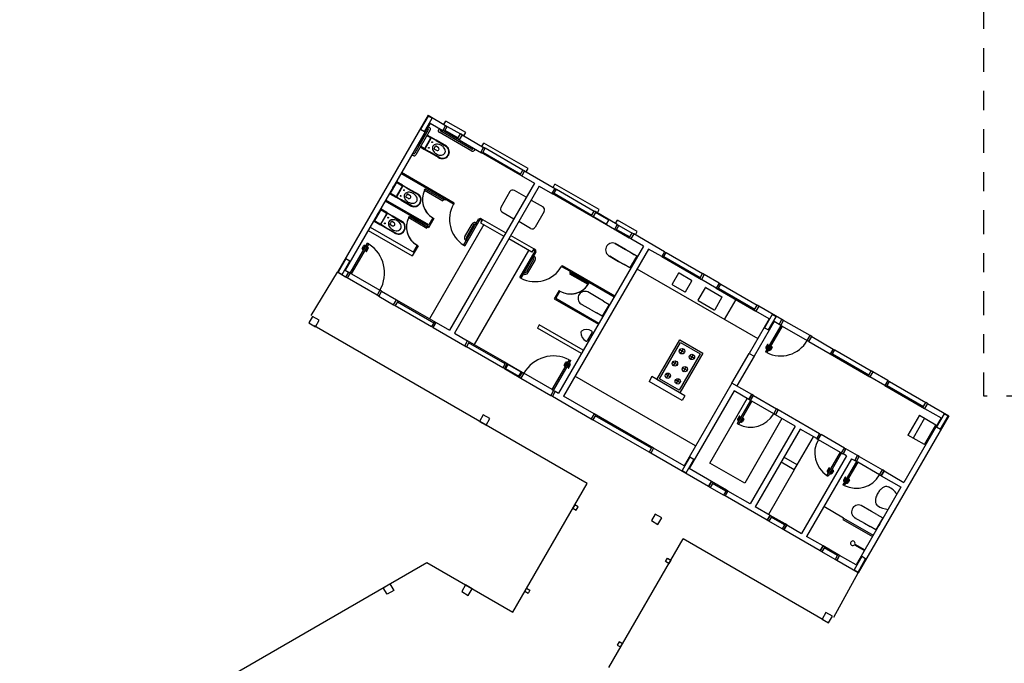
# Model space of a CAD drawing. Header units: millimetres. Extents: x 0 to 354, y 0 to 59.
# Tile 40 of 84: x 159.36 to 164.52, y 47.29 to 50.67. Entities that reach past the tile are written whole.
import ezdxf

# ---------------------------------------------------------------- set-up
doc = ezdxf.new("R2010")
doc.units = ezdxf.units.MM
doc.linetypes.add('DASHDOT', pattern=[1, 0.5, -0.25, 0, -0.25])
doc.layers.add('ARQ-HTC', color=9, linetype='Continuous')

msp = doc.modelspace()

# ---------------------------------------------------------------- linework, layer by layer
at = {"color": 2, "linetype": 'DASHDOT', "ltscale": 0.25}
msp.add_lwpolyline([(164.41, 48.6921), (164.41, 51.7381), (158.5394, 51.7381), (158.5394, 51.7381), (158.5417, 53.8113), (166.5551, 53.8113), (166.5528, 48.6921)], close=True, dxfattribs=at)
at = {"layer": 'ARQ-HTC', "color": 1, "linetype": 'Continuous'}
for p, q in [((161.4988, 50.1646), (161.0238, 49.3419)), ((161.5, 50.1606), (161.46, 50.0913)), ((161.4808, 50.0793), (161.5208, 50.1486)), ((161.4988, 50.1646), (161.5906, 50.1116)), ((161.5208, 50.1486), (161.5, 50.1606)), ((161.582, 50.1166), (161.592, 50.1339)), ((161.6959, 50.0739), (161.592, 50.1339)), ((161.5098, 50.1236), (161.0648, 49.3529)), ((161.4999, 50.0884), (161.4289, 49.9654)), ((161.5099, 50.0878), (161.4344, 49.957)), ((161.46, 50.0913), (161.4808, 50.0793)), ((161.4943, 50.0968), (161.4982, 50.0946)), ((161.4988, 50.1046), (161.5066, 50.1001)), ((161.5098, 50.1236), (161.5756, 50.0856)), ((161.5579, 50.0959), (161.5534, 50.0881)), ((161.7282, 49.9768), (161.5567, 50.0758)), ((161.5657, 50.0914), (161.5634, 50.0875)), ((161.7288, 49.9868), (161.5651, 50.0814)), ((161.5906, 50.1116), (161.5756, 50.0856)), ((161.5756, 50.0856), (161.5843, 50.0806)), ((161.5843, 50.0806), (161.5993, 50.1066)), ((161.5843, 50.0806), (161.6536, 50.0406)), ((161.5873, 50.0858), (161.6566, 50.0458)), ((161.5906, 50.1116), (161.5993, 50.1066)), ((161.5993, 50.1066), (161.6686, 50.0666)), ((161.4831, 50.0675), (161.4471, 50.0051)), ((161.4608, 50.0288), (161.4471, 50.0051)), ((161.4625, 50.0378), (161.4582, 50.0303)), ((161.4625, 50.0378), (161.4582, 50.0303)), ((161.4582, 50.0303), (161.4608, 50.0288)), ((161.4582, 50.0303), (161.4608, 50.0288)), ((161.4625, 50.0378), (161.467, 50.0454)), ((161.467, 50.0454), (161.4625, 50.0378)), ((161.467, 50.0454), (161.4696, 50.0439)), ((161.4696, 50.0439), (161.467, 50.0454)), ((161.4831, 50.0675), (161.4696, 50.0439)), ((161.4846, 50.062), (161.4811, 50.064)), ((161.4829, 49.9891), (161.5149, 50.0445)), ((161.4866, 50.0655), (161.4831, 50.0675)), ((161.4866, 50.0655), (161.4831, 50.0675)), ((161.4832, 49.9935), (161.5112, 50.042)), ((161.5097, 50.0475), (161.4924, 50.0575)), ((161.5135, 50.05), (161.4944, 50.061)), ((161.5135, 50.05), (161.4944, 50.061)), ((161.5135, 50.05), (161.542, 50.0335)), ((161.542, 50.0335), (161.5135, 50.05)), ((161.541, 50.0317), (161.5154, 50.0465)), ((161.541, 50.0317), (161.5947, 50.0007)), ((161.542, 50.0335), (161.5957, 50.0025)), ((161.5957, 50.0025), (161.542, 50.0335)), ((161.6536, 50.0406), (161.6686, 50.0666)), ((161.6622, 50.0356), (161.6536, 50.0406)), ((161.6772, 50.0616), (161.6622, 50.0356)), ((161.6622, 50.0356), (161.7783, 49.9686)), ((161.6772, 50.0616), (161.6686, 50.0666)), ((161.6772, 50.0616), (161.7933, 49.9946)), ((161.6859, 50.0566), (161.6959, 50.0739)), ((161.4471, 50.0051), (161.4506, 50.0031)), ((161.4471, 50.0051), (161.4506, 50.0031)), ((161.4491, 50.0086), (161.4526, 50.0066)), ((161.4584, 49.9986), (161.4775, 49.9876)), ((161.4584, 49.9986), (161.4775, 49.9876)), ((161.4604, 50.0021), (161.4777, 49.9921)), ((161.471, 49.996), (161.4696, 49.9937)), ((161.4696, 49.9937), (161.4757, 49.9902)), ((161.4757, 49.9902), (161.477, 49.9925)), ((161.506, 49.9711), (161.4775, 49.9876)), ((161.4775, 49.9876), (161.506, 49.9711)), ((161.507, 49.9728), (161.4815, 49.9876)), ((161.506, 49.9711), (161.5525, 49.9443)), ((161.5597, 49.9401), (161.506, 49.9711)), ((161.5607, 49.9418), (161.507, 49.9728)), ((161.5286, 49.9895), (161.5429, 49.9812)), ((161.5518, 49.9964), (161.5374, 50.0047)), ((161.7372, 49.9924), (161.735, 49.9885)), ((161.745, 49.9879), (161.7405, 49.9801)), ((161.7898, 49.9966), (161.7748, 49.9706)), ((161.7812, 50.0016), (161.7912, 50.0189)), ((161.7835, 49.9656), (161.7985, 49.9916)), ((161.7898, 49.9966), (161.7985, 49.9916)), ((162.0233, 49.8849), (161.7912, 50.0189)), ((161.9959, 49.8776), (161.7985, 49.9916)), ((161.4143, 49.9582), (161.4221, 49.9537)), ((161.4188, 49.966), (161.4227, 49.9638)), ((161.7748, 49.9706), (161.9896, 49.8466)), ((161.7865, 49.9708), (161.9839, 49.8568)), ((161.9809, 49.8516), (161.9959, 49.8776)), ((162.0046, 49.8726), (161.9896, 49.8466)), ((162.0046, 49.8726), (161.9959, 49.8776)), ((162.0011, 49.8746), (162.1657, 49.7796)), ((162.0133, 49.8676), (162.0233, 49.8849)), ((161.5825, 49.7284), (161.3568, 49.8586)), ((161.6355, 49.7047), (161.3598, 49.8638)), ((161.9861, 49.8486), (162.0554, 49.8086)), ((161.3354, 49.8155), (161.2994, 49.7532)), ((161.3148, 49.7859), (161.3105, 49.7784)), ((161.3105, 49.7784), (161.313, 49.7769)), ((161.3148, 49.7859), (161.3192, 49.7935)), ((161.3192, 49.7935), (161.3218, 49.792)), ((161.362, 49.7956), (161.3334, 49.8121)), ((161.3352, 49.7372), (161.3672, 49.7926)), ((161.3657, 49.798), (161.3354, 49.8155)), ((161.3354, 49.7416), (161.3634, 49.7901)), ((161.3657, 49.798), (161.3943, 49.7815)), ((161.3933, 49.7798), (161.3677, 49.7946)), ((161.3933, 49.7798), (161.447, 49.7488)), ((161.3943, 49.7815), (161.448, 49.7505)), ((161.4807, 49.772), (161.4837, 49.7772)), ((161.4807, 49.772), (161.5759, 49.717)), ((161.5841, 49.7192), (161.4837, 49.7772)), ((162.0554, 49.8086), (161.6104, 49.0379)), ((162.0814, 49.7936), (161.6364, 49.0229)), ((162.0129, 49.735), (161.951, 49.7708)), ((162.0814, 49.7936), (162.1507, 49.7536)), ((162.1622, 49.7816), (162.1472, 49.7556)), ((162.1536, 49.7866), (162.1636, 49.8039)), ((162.1559, 49.7506), (162.1709, 49.7766)), ((162.1622, 49.7816), (162.1709, 49.7766)), ((162.3956, 49.6699), (162.1636, 49.8039)), ((162.1709, 49.7766), (162.3683, 49.6626)), ((161.4995, 49.5846), (161.2738, 49.7149)), ((161.5025, 49.5898), (161.2768, 49.7201)), ((161.5025, 49.5898), (161.2768, 49.7201)), ((161.2994, 49.7532), (161.3297, 49.7357)), ((161.3014, 49.7567), (161.33, 49.7402)), ((161.3232, 49.7441), (161.3219, 49.7417)), ((161.3219, 49.7417), (161.3279, 49.7383)), ((161.3279, 49.7383), (161.3292, 49.7406)), ((161.3583, 49.7192), (161.3297, 49.7357)), ((161.3593, 49.7209), (161.3337, 49.7357)), ((161.3583, 49.7192), (161.4048, 49.6924)), ((161.412, 49.6882), (161.3583, 49.7192)), ((161.413, 49.6899), (161.3593, 49.7209)), ((161.3809, 49.7376), (161.3952, 49.7293)), ((161.404, 49.7445), (161.3897, 49.7528)), ((161.5825, 49.7284), (161.5759, 49.717)), ((161.5825, 49.7284), (161.5759, 49.717)), ((161.5825, 49.7284), (161.5789, 49.7222)), ((161.5877, 49.7254), (161.5841, 49.7192)), ((161.6325, 49.6995), (161.5877, 49.7254)), ((161.9278, 49.7645), (161.8798, 49.6814)), ((162.0389, 49.72), (162.1008, 49.6843)), ((162.1472, 49.7556), (162.362, 49.6316)), ((162.1589, 49.7558), (162.3563, 49.6418)), ((161.2524, 49.6718), (161.2164, 49.6094)), ((161.279, 49.6518), (161.2504, 49.6683)), ((161.2827, 49.6543), (161.2524, 49.6718)), ((161.6355, 49.7047), (161.6325, 49.6995)), ((162.3533, 49.6366), (162.3683, 49.6626)), ((162.377, 49.6576), (162.3683, 49.6626)), ((162.3856, 49.6526), (162.3956, 49.6699)), ((161.2184, 49.6129), (161.247, 49.5964)), ((161.2318, 49.6421), (161.2275, 49.6346)), ((161.2275, 49.6346), (161.23, 49.6331)), ((161.2318, 49.6421), (161.2362, 49.6497)), ((161.2362, 49.6497), (161.2388, 49.6482)), ((161.2522, 49.5934), (161.2842, 49.6488)), ((161.2524, 49.5979), (161.2804, 49.6464)), ((161.2827, 49.6543), (161.3113, 49.6378)), ((161.3103, 49.6361), (161.2847, 49.6508)), ((161.3103, 49.6361), (161.364, 49.6051)), ((161.365, 49.6068), (161.3113, 49.6378)), ((161.3113, 49.6378), (161.365, 49.6068)), ((161.3977, 49.6282), (161.4007, 49.6334)), ((161.3977, 49.6282), (161.4929, 49.5732)), ((161.5011, 49.5754), (161.4007, 49.6334)), ((161.5291, 49.6239), (161.5011, 49.5754)), ((161.5239, 49.6269), (161.5025, 49.5898)), ((161.5239, 49.6269), (161.5291, 49.6239)), ((161.6852, 49.4845), (161.7651, 49.6229)), ((161.774, 49.6247), (161.691, 49.4809)), ((161.691, 49.4809), (161.771, 49.6195)), ((161.7651, 49.6229), (161.771, 49.6195)), ((161.771, 49.6195), (161.7812, 49.6136)), ((161.774, 49.6247), (161.7842, 49.6188)), ((161.7842, 49.6188), (161.7742, 49.6015)), ((161.7842, 49.6188), (161.9054, 49.5488)), ((161.886, 49.6582), (161.9479, 49.6225)), ((162.107, 49.6611), (162.059, 49.5779)), ((162.4746, 49.5666), (162.3585, 49.6336)), ((162.377, 49.6576), (162.362, 49.6316)), ((162.3764, 49.6546), (162.3644, 49.6338)), ((162.3644, 49.6338), (162.4337, 49.5938)), ((162.4896, 49.5926), (162.3735, 49.6596)), ((162.4457, 49.6146), (162.3764, 49.6546)), ((162.4337, 49.5938), (162.4457, 49.6146)), ((162.4809, 49.5976), (162.4909, 49.6149)), ((162.5948, 49.5549), (162.4909, 49.6149)), ((161.1848, 49.5607), (161.4157, 49.4274)), ((161.1948, 49.5781), (161.4257, 49.4448)), ((161.2164, 49.6094), (161.2467, 49.5919)), ((161.2402, 49.6003), (161.2389, 49.598)), ((161.2389, 49.598), (161.2449, 49.5945)), ((161.2449, 49.5945), (161.2462, 49.5968)), ((161.2753, 49.5754), (161.2467, 49.5919)), ((161.2763, 49.5772), (161.2507, 49.5919)), ((161.329, 49.5444), (161.2753, 49.5754)), ((161.33, 49.5462), (161.2763, 49.5772)), ((161.2979, 49.5938), (161.3122, 49.5856)), ((161.321, 49.6008), (161.3067, 49.6091)), ((161.4995, 49.5846), (161.4929, 49.5732)), ((161.4995, 49.5846), (161.4929, 49.5732)), ((161.4995, 49.5846), (161.4959, 49.5784)), ((161.7915, 49.5915), (161.5065, 49.0979)), ((161.6917, 49.5297), (161.7292, 49.5947)), ((161.737, 49.5902), (161.6995, 49.5252)), ((161.7524, 49.6009), (161.7479, 49.5931)), ((161.7742, 49.6015), (161.8954, 49.5315)), ((162.0358, 49.5717), (161.9739, 49.6075)), ((162.4896, 49.5926), (162.4746, 49.5666)), ((162.4746, 49.5666), (162.4832, 49.5616)), ((162.4832, 49.5616), (162.4982, 49.5876)), ((162.4832, 49.5616), (162.5525, 49.5216)), ((162.4862, 49.5668), (162.5555, 49.5268)), ((162.4896, 49.5926), (162.4982, 49.5876)), ((162.4982, 49.5876), (162.5675, 49.5476)), ((161.7024, 49.5143), (161.6979, 49.5065)), ((162.0426, 49.4465), (161.9214, 49.5165)), ((162.0526, 49.4638), (161.9314, 49.5338)), ((162.5525, 49.5216), (162.5675, 49.5476)), ((162.5612, 49.5166), (162.5525, 49.5216)), ((162.5762, 49.5426), (162.5612, 49.5166)), ((162.627, 49.4786), (162.5612, 49.5166)), ((162.5762, 49.5426), (162.5675, 49.5476)), ((162.7373, 49.4496), (162.5762, 49.5426)), ((162.5848, 49.5376), (162.5948, 49.5549)), ((161.0908, 49.3379), (161.1808, 49.4938)), ((161.0977, 49.3339), (161.1877, 49.4898)), ((161.1531, 49.4658), (161.1611, 49.4797)), ((161.1566, 49.4638), (161.1646, 49.4777)), ((161.1673, 49.4784), (161.1699, 49.4769)), ((161.1684, 49.4743), (161.1734, 49.4829)), ((161.1684, 49.4743), (161.1693, 49.4738)), ((161.1693, 49.4818), (161.1719, 49.4803)), ((161.1734, 49.4829), (161.1743, 49.4824)), ((161.1739, 49.4538), (161.1819, 49.4677)), ((161.1771, 49.4693), (161.1762, 49.4698)), ((161.1771, 49.4693), (161.1821, 49.4779)), ((161.1774, 49.4518), (161.1854, 49.4657)), ((161.1812, 49.4704), (161.1786, 49.4719)), ((161.1832, 49.4738), (161.1806, 49.4753)), ((161.1877, 49.4898), (161.1808, 49.4938)), ((161.1821, 49.4779), (161.1812, 49.4784)), ((161.4409, 49.4832), (161.4205, 49.4478)), ((161.4461, 49.4802), (161.4257, 49.4448)), ((161.4409, 49.4832), (161.4461, 49.4802)), ((161.6858, 49.4839), (161.6859, 49.484)), ((161.691, 49.4809), (161.6858, 49.4839)), ((161.6858, 49.4839), (161.691, 49.4809)), ((162.0253, 49.4565), (161.7403, 48.9629)), ((162.0628, 49.458), (161.9798, 49.3142)), ((162.0526, 49.4638), (162.0426, 49.4465)), ((162.0598, 49.4528), (162.0496, 49.4586)), ((162.0628, 49.458), (162.0526, 49.4638)), ((162.627, 49.4786), (162.182, 48.7079)), ((162.653, 49.4636), (162.208, 48.6929)), ((162.4791, 49.4925), (162.5328, 49.4615)), ((162.5328, 49.4615), (162.4791, 49.4925)), ((162.5328, 49.4615), (162.5614, 49.445)), ((162.5614, 49.445), (162.5328, 49.4615)), ((162.7223, 49.4236), (162.653, 49.4636)), ((161.0679, 49.4123), (161.0279, 49.343)), ((161.0887, 49.4003), (161.0679, 49.4123)), ((161.4257, 49.4448), (161.4157, 49.4274)), ((161.9798, 49.3142), (162.0598, 49.4528)), ((161.9858, 49.3109), (162.0657, 49.4494)), ((162.0514, 49.4086), (162.0139, 49.3437)), ((162.0217, 49.3392), (162.0592, 49.4041)), ((162.053, 49.4273), (162.0485, 49.4196)), ((162.0657, 49.4494), (162.0598, 49.4528)), ((162.4431, 49.4301), (162.4968, 49.3991)), ((162.4968, 49.3991), (162.4503, 49.4259)), ((162.5917, 49.4275), (162.5557, 49.3651)), ((162.5614, 49.445), (162.5804, 49.434)), ((162.5614, 49.445), (162.5917, 49.4275)), ((162.5917, 49.4275), (162.5781, 49.4039)), ((162.5781, 49.4039), (162.5807, 49.4024)), ((162.5807, 49.4024), (162.5781, 49.4039)), ((162.7373, 49.4496), (162.7223, 49.4236)), ((162.7373, 49.4496), (162.7223, 49.4236)), ((162.7223, 49.4236), (162.9301, 49.3036)), ((162.7309, 49.4186), (162.7459, 49.4446)), ((162.7339, 49.4238), (162.9244, 49.3138)), ((162.7373, 49.4496), (162.7459, 49.4446)), ((162.7459, 49.4446), (162.9364, 49.3346)), ((161.0487, 49.331), (161.0887, 49.4003)), ((161.0648, 49.3529), (161.0821, 49.3429)), ((161.0648, 49.3529), (161.0821, 49.3429)), ((162.2013, 49.378), (162.1983, 49.3728)), ((162.1983, 49.3728), (162.2431, 49.3469)), ((162.2013, 49.378), (162.477, 49.2188)), ((162.5254, 49.3826), (162.4968, 49.3991)), ((162.4968, 49.3991), (162.5254, 49.3826)), ((162.5444, 49.3716), (162.5254, 49.3826)), ((162.5557, 49.3651), (162.5254, 49.3826)), ((162.5693, 49.3888), (162.5557, 49.3651)), ((162.5719, 49.3873), (162.5693, 49.3888)), ((162.5719, 49.3873), (162.5694, 49.3887)), ((162.5763, 49.3948), (162.5719, 49.3873)), ((162.5763, 49.3948), (162.5719, 49.3873)), ((162.5807, 49.4024), (162.5763, 49.3948)), ((162.5763, 49.3948), (162.5807, 49.4024)), ((162.593, 49.3597), (163.2252, 48.9947)), ((160.887, 49.1149), (161.0238, 49.3419)), ((161.0671, 49.3169), (161.0238, 49.3419)), ((161.0279, 49.343), (161.0487, 49.331)), ((161.0821, 49.3429), (161.0671, 49.3169)), ((161.0821, 49.3429), (161.0671, 49.3169)), ((161.0758, 49.3119), (161.0671, 49.3169)), ((161.0908, 49.3379), (161.0758, 49.3119)), ((161.2317, 49.2219), (161.0758, 49.3119)), ((161.0908, 49.3379), (161.0821, 49.3429)), ((161.0977, 49.3339), (161.0908, 49.3379)), ((161.0977, 49.3339), (161.2467, 49.2479)), ((161.9798, 49.3142), (161.9858, 49.3109)), ((162.003, 49.3407), (161.9985, 49.3329)), ((162.2431, 49.3469), (162.2396, 49.3408)), ((162.2396, 49.3408), (162.34, 49.2828)), ((162.2483, 49.3439), (162.2418, 49.3326)), ((162.2483, 49.3439), (162.2418, 49.3326)), ((162.337, 49.2776), (162.2418, 49.3326)), ((162.2483, 49.3439), (162.2448, 49.3378)), ((162.2483, 49.3439), (162.474, 49.2136)), ((162.8104, 49.3364), (162.7774, 49.2792)), ((162.879, 49.2991), (162.8132, 49.3371)), ((162.9214, 49.3086), (162.9364, 49.3346)), ((162.9451, 49.3296), (162.9301, 49.3036)), ((162.9451, 49.3296), (162.9301, 49.3036)), ((163.008, 49.2586), (162.9301, 49.3036)), ((162.9451, 49.3296), (162.9364, 49.3346)), ((163.023, 49.2846), (162.9451, 49.3296)), ((162.7782, 49.2765), (162.844, 49.2385)), ((162.8467, 49.2392), (162.8797, 49.2964)), ((162.9135, 49.1949), (162.9515, 49.2607)), ((162.9542, 49.2614), (163.0374, 49.2134)), ((163.023, 49.2846), (163.008, 49.2586)), ((163.023, 49.2846), (163.008, 49.2586)), ((163.008, 49.2586), (163.2159, 49.1386)), ((163.0167, 49.2536), (163.0317, 49.2796)), ((163.0197, 49.2588), (163.2102, 49.1488)), ((163.023, 49.2846), (163.0317, 49.2796)), ((163.0317, 49.2796), (163.2222, 49.1696)), ((161.2467, 49.2479), (161.2317, 49.2219)), ((161.2403, 49.2169), (161.2317, 49.2219)), ((161.2553, 49.2429), (161.2403, 49.2169)), ((161.2553, 49.2429), (161.2403, 49.2169)), ((161.2403, 49.2169), (161.3183, 49.1719)), ((161.2553, 49.2429), (161.2467, 49.2479)), ((161.2553, 49.2429), (161.3333, 49.1979)), ((161.3183, 49.1719), (161.3333, 49.1979)), ((161.3183, 49.1719), (161.3333, 49.1979)), ((161.3333, 49.1979), (161.5411, 49.0779)), ((162.1846, 49.2455), (162.1601, 49.2032)), ((162.1601, 49.2032), (162.391, 49.0699)), ((162.1898, 49.2425), (162.1683, 49.2054)), ((162.1683, 49.2054), (162.394, 49.0751)), ((162.1683, 49.2054), (162.394, 49.0751)), ((162.1898, 49.2425), (162.1846, 49.2455)), ((162.3885, 49.2075), (162.3348, 49.2385)), ((162.4171, 49.191), (162.3885, 49.2075)), ((163.0381, 49.2107), (163.0001, 49.1449)), ((163.0519, 49.0948), (163.1119, 49.1987)), ((161.3183, 49.1719), (161.3269, 49.1669)), ((161.3419, 49.1929), (161.3269, 49.1669)), ((161.3269, 49.1669), (161.5175, 49.0569)), ((161.3389, 49.1877), (161.5295, 49.0777)), ((162.3525, 49.1452), (162.306, 49.172)), ((162.4474, 49.1735), (162.4114, 49.1112)), ((162.4171, 49.191), (162.4474, 49.1735)), ((162.432, 49.1409), (162.4364, 49.1485)), ((162.4364, 49.1485), (162.4338, 49.15)), ((162.9974, 49.1441), (162.9142, 49.1921)), ((163.2072, 49.1436), (163.2222, 49.1696)), ((163.2309, 49.1646), (163.2159, 49.1386)), ((163.2309, 49.1646), (163.2159, 49.1386)), ((163.2309, 49.1646), (163.2222, 49.1696)), ((163.3521, 49.0946), (163.2309, 49.1646)), ((160.8939, 49.1109), (160.8739, 49.0763)), ((160.9286, 49.0909), (160.8939, 49.1109)), ((162.3525, 49.1452), (162.3811, 49.1287)), ((162.4114, 49.1112), (162.3811, 49.1287)), ((162.4276, 49.1334), (162.4251, 49.1348)), ((162.432, 49.1409), (162.4276, 49.1334)), ((163.2852, 49.0986), (163.1802, 48.9168)), ((163.2852, 49.0986), (163.2159, 49.1386)), ((163.2852, 49.0986), (163.2159, 49.1386)), ((163.2852, 49.0986), (163.2246, 49.1336)), ((163.3013, 49.1205), (163.2613, 49.0513)), ((163.2821, 49.0393), (163.3221, 49.1085)), ((163.3221, 49.1085), (163.3013, 49.1205)), ((163.3371, 49.0686), (163.3521, 49.0946)), ((163.3371, 49.0686), (163.3521, 49.0946)), ((163.3608, 49.0896), (163.3521, 49.0946)), ((160.8739, 49.0763), (160.9086, 49.0563)), ((162.3319, 48.2345), (160.9017, 49.0603)), ((160.9086, 49.0563), (160.9286, 49.0909)), ((161.5325, 49.0829), (161.5175, 49.0569)), ((161.5261, 49.0519), (161.5175, 49.0569)), ((161.5261, 49.0519), (161.5411, 49.0779)), ((161.5261, 49.0519), (161.5411, 49.0779)), ((161.5261, 49.0519), (161.6907, 48.9569)), ((161.5411, 49.0779), (161.6104, 49.0379)), ((162.0811, 49.0663), (162.0711, 49.049)), ((162.302, 48.9157), (162.0711, 49.049)), ((162.312, 48.9331), (162.0811, 49.0663)), ((163.3112, 49.0836), (163.2062, 48.9018)), ((163.2613, 49.0513), (163.2821, 49.0393)), ((163.3458, 49.0636), (163.2658, 48.9251)), ((163.3527, 49.0596), (163.2727, 48.9211)), ((163.3371, 49.0686), (163.3112, 49.0836)), ((163.3458, 49.0636), (163.3371, 49.0686)), ((163.3458, 49.0636), (163.3608, 49.0896)), ((163.3527, 49.0596), (163.3458, 49.0636)), ((163.3527, 49.0596), (163.4844, 48.9836)), ((163.4994, 49.0096), (163.3608, 49.0896)), ((161.6364, 49.0229), (161.7057, 48.9829)), ((162.3577, 49.0273), (162.3322, 48.9831)), ((162.3544, 49.0215), (162.3584, 49.0172)), ((163.4844, 48.9836), (163.4994, 49.0096)), ((163.493, 48.9786), (163.508, 49.0046)), ((163.493, 48.9786), (163.508, 49.0046)), ((163.508, 49.0046), (163.4994, 49.0096)), ((163.508, 49.0046), (163.6206, 48.9396)), ((161.6907, 48.9569), (161.7057, 48.9829)), ((161.6907, 48.9569), (161.7057, 48.9829)), ((161.6907, 48.9569), (161.6993, 48.9519)), ((161.7143, 48.9779), (161.6993, 48.9519)), ((161.8899, 48.8419), (161.6993, 48.9519)), ((161.9135, 48.8629), (161.7057, 48.9829)), ((161.9019, 48.8627), (161.7113, 48.9727)), ((162.3339, 48.9711), (162.334, 48.9711)), ((162.3356, 48.989), (162.3413, 48.9876)), ((162.6971, 48.78), (162.8171, 48.9879)), ((162.7107, 48.7837), (162.8207, 48.9742)), ((162.8171, 48.9879), (162.9383, 48.9179)), ((162.8207, 48.9742), (162.9246, 48.9142)), ((162.8213, 48.9151), (162.8363, 48.9411)), ((163.2762, 48.9631), (163.2682, 48.9492)), ((163.2704, 48.941), (163.273, 48.9395)), ((163.2765, 48.9456), (163.2715, 48.9369)), ((163.2796, 48.9611), (163.2716, 48.9472)), ((163.2724, 48.9445), (163.275, 48.943)), ((163.2765, 48.9456), (163.2773, 48.9451)), ((163.2851, 48.9406), (163.2801, 48.9319)), ((163.2851, 48.9406), (163.2843, 48.9411)), ((163.297, 48.9511), (163.289, 48.9372)), ((163.3004, 48.9491), (163.2924, 48.9352)), ((163.493, 48.9786), (163.4844, 48.9836)), ((163.493, 48.9786), (163.6056, 48.9136)), ((162.9246, 48.9142), (162.8146, 48.7237)), ((162.8417, 48.9206), (162.8158, 48.9356)), ((162.9383, 48.9179), (162.8183, 48.71)), ((162.8937, 48.8906), (162.8677, 48.9056)), ((162.8732, 48.8851), (162.8882, 48.9111)), ((163.0902, 48.7609), (163.1802, 48.9168)), ((163.2062, 48.9018), (163.1162, 48.7459)), ((163.1802, 48.9168), (163.2062, 48.9018)), ((163.2727, 48.9211), (163.2658, 48.9251)), ((163.2715, 48.9369), (163.2723, 48.9364)), ((163.2801, 48.9319), (163.2793, 48.9324)), ((163.2842, 48.933), (163.2816, 48.9345)), ((163.2862, 48.9365), (163.2836, 48.938)), ((163.6206, 48.9396), (163.6056, 48.9136)), ((163.6206, 48.9396), (163.6056, 48.9136)), ((163.6056, 48.9136), (163.8134, 48.7936)), ((163.6143, 48.9086), (163.6293, 48.9346)), ((163.6173, 48.9138), (163.8078, 48.8038)), ((163.6206, 48.9396), (163.6293, 48.9346)), ((163.6293, 48.9346), (163.8198, 48.8246)), ((161.9049, 48.8679), (161.8899, 48.8419)), ((161.8985, 48.8369), (161.8899, 48.8419)), ((161.8985, 48.8369), (161.9135, 48.8629)), ((161.8985, 48.8369), (161.9135, 48.8629)), ((161.8985, 48.8369), (161.9765, 48.7919)), ((161.9164, 48.8578), (161.9044, 48.837)), ((161.9044, 48.837), (161.9736, 48.797)), ((161.9135, 48.8629), (161.9915, 48.8179)), ((161.9856, 48.8178), (161.9164, 48.8578)), ((162.1491, 48.7269), (162.2391, 48.8828)), ((162.156, 48.7229), (162.246, 48.8788)), ((162.2114, 48.8548), (162.2194, 48.8687)), ((162.2149, 48.8528), (162.2229, 48.8667)), ((162.2256, 48.8674), (162.2282, 48.8659)), ((162.2267, 48.8633), (162.2317, 48.8719)), ((162.2267, 48.8633), (162.2275, 48.8628)), ((162.2276, 48.8708), (162.2302, 48.8693)), ((162.2317, 48.8719), (162.2325, 48.8714)), ((162.2322, 48.8428), (162.2402, 48.8567)), ((162.2353, 48.8583), (162.2345, 48.8588)), ((162.2353, 48.8583), (162.2403, 48.8669)), ((162.2356, 48.8408), (162.2436, 48.8547)), ((162.2394, 48.8594), (162.2368, 48.8609)), ((162.2414, 48.8628), (162.2388, 48.8643)), ((162.2391, 48.8828), (162.246, 48.8788)), ((162.2403, 48.8669), (162.2395, 48.8674)), ((162.8047, 48.8564), (162.7787, 48.8714)), ((162.7842, 48.8509), (162.7992, 48.8769)), ((162.8567, 48.8264), (162.8307, 48.8414)), ((162.8362, 48.8209), (162.8512, 48.8469)), ((161.9736, 48.797), (161.9856, 48.8178)), ((161.9915, 48.8179), (161.9765, 48.7919)), ((161.9915, 48.8179), (161.9765, 48.7919)), ((161.9765, 48.7919), (161.9851, 48.7869)), ((162.0001, 48.8129), (161.9851, 48.7869)), ((161.9851, 48.7869), (162.141, 48.6969)), ((161.9915, 48.8179), (162.0001, 48.8129)), ((162.1491, 48.7269), (162.0001, 48.8129)), ((162.9002, 48.4318), (162.268, 48.7968)), ((162.6711, 48.795), (162.6561, 48.769)), ((162.8443, 48.695), (162.6711, 48.795)), ((162.7677, 48.7923), (162.7417, 48.8073)), ((162.7472, 48.7868), (162.7622, 48.8128)), ((163.8048, 48.7986), (163.8198, 48.8246)), ((163.8284, 48.8196), (163.8134, 48.7936)), ((163.8284, 48.8196), (163.8134, 48.7936)), ((163.8914, 48.7486), (163.8134, 48.7936)), ((163.8284, 48.8196), (163.8198, 48.8246)), ((163.9064, 48.7746), (163.8284, 48.8196)), ((162.8293, 48.669), (162.6561, 48.769)), ((162.8183, 48.71), (162.6971, 48.78)), ((162.8146, 48.7237), (162.7107, 48.7837)), ((162.8196, 48.7623), (162.7936, 48.7773)), ((162.7991, 48.7568), (162.8141, 48.7828)), ((163.0902, 48.7609), (162.8402, 48.3279)), ((163.1941, 48.7009), (163.0902, 48.7609)), ((163.9064, 48.7746), (163.8914, 48.7486)), ((163.9064, 48.7746), (163.8914, 48.7486)), ((163.8914, 48.7486), (164.0992, 48.6286)), ((163.9001, 48.7436), (163.9151, 48.7696)), ((163.9031, 48.7488), (164.0936, 48.6388)), ((163.9064, 48.7746), (163.9151, 48.7696)), ((163.9151, 48.7696), (164.1056, 48.6596)), ((162.156, 48.7229), (162.141, 48.6969)), ((162.141, 48.6969), (162.1497, 48.6919)), ((162.1491, 48.7269), (162.156, 48.7229)), ((162.1647, 48.7179), (162.1497, 48.6919)), ((162.1647, 48.7179), (162.1497, 48.6919)), ((162.1497, 48.6919), (162.3532, 48.5744)), ((162.156, 48.7229), (162.1647, 48.7179)), ((162.1647, 48.7179), (162.182, 48.7079)), ((162.1647, 48.7179), (162.182, 48.7079)), ((162.3682, 48.6004), (162.208, 48.6929)), ((162.8443, 48.695), (162.8293, 48.669)), ((163.1012, 48.7199), (162.8662, 48.3129)), ((163.1791, 48.6749), (163.1012, 48.7199)), ((163.1941, 48.7009), (163.1791, 48.6749)), ((163.1791, 48.6749), (163.1941, 48.7009)), ((163.1878, 48.6699), (163.2028, 48.6959)), ((163.2028, 48.6959), (163.1941, 48.7009)), ((163.2028, 48.6959), (163.324, 48.6259)), ((162.9754, 48.3422), (163.1704, 48.6799)), ((163.1878, 48.6699), (163.1178, 48.5487)), ((163.1947, 48.6659), (163.1247, 48.5447)), ((163.1878, 48.6699), (163.1791, 48.6749)), ((163.1947, 48.6659), (163.1878, 48.6699)), ((163.309, 48.5999), (163.1947, 48.6659)), ((164.0906, 48.6336), (164.1056, 48.6596)), ((164.1142, 48.6546), (164.0992, 48.6286)), ((164.1142, 48.6546), (164.0992, 48.6286)), ((164.1142, 48.6546), (164.1056, 48.6596)), ((164.1142, 48.6546), (164.2268, 48.5896)), ((161.7877, 48.5949), (161.7677, 48.5603)), ((161.8223, 48.5749), (161.7877, 48.5949)), ((162.3682, 48.6004), (162.3532, 48.5744)), ((162.3768, 48.5954), (162.3618, 48.5694)), ((162.68, 48.4204), (162.3682, 48.6004)), ((162.6683, 48.4202), (162.3738, 48.5902)), ((163.1281, 48.5866), (163.1201, 48.5728)), ((163.1316, 48.5846), (163.1236, 48.5708)), ((163.309, 48.5999), (163.324, 48.6259)), ((163.3177, 48.5949), (163.309, 48.5999)), ((163.3327, 48.6209), (163.3177, 48.5949)), ((163.3177, 48.5949), (163.3327, 48.6209)), ((163.4216, 48.5349), (163.3177, 48.5949)), ((163.3327, 48.6209), (163.324, 48.6259)), ((163.5492, 48.4959), (163.3327, 48.6209)), ((164.2268, 48.5896), (163.7518, 47.7669)), ((164.1858, 48.5786), (163.9908, 48.2409)), ((164.0719, 48.5929), (164.0119, 48.489)), ((164.0719, 48.5929), (164.1585, 48.5429)), ((164.0992, 48.6286), (164.1858, 48.5786)), ((164.2019, 48.6005), (164.1619, 48.5312)), ((164.1827, 48.5192), (164.2227, 48.5885)), ((164.2227, 48.5885), (164.2019, 48.6005)), ((161.7677, 48.5603), (161.8023, 48.5403)), ((161.8023, 48.5403), (161.8223, 48.5749)), ((162.3532, 48.5744), (162.3618, 48.5694)), ((162.6563, 48.3994), (162.3618, 48.5694)), ((163.1247, 48.5447), (163.1178, 48.5487)), ((163.1223, 48.5646), (163.1249, 48.5631)), ((163.1284, 48.5692), (163.1234, 48.5605)), ((163.1234, 48.5605), (163.1243, 48.56)), ((163.1243, 48.5681), (163.1269, 48.5666)), ((163.1284, 48.5692), (163.1293, 48.5687)), ((163.1321, 48.5555), (163.1312, 48.556)), ((163.1371, 48.5642), (163.1321, 48.5555)), ((163.1362, 48.5566), (163.1336, 48.5581)), ((163.1382, 48.5601), (163.1356, 48.5616)), ((163.1371, 48.5642), (163.1362, 48.5647)), ((163.1489, 48.5746), (163.1409, 48.5608)), ((163.1524, 48.5726), (163.1444, 48.5588)), ((163.3523, 48.5749), (163.1573, 48.2372)), ((163.4216, 48.5349), (163.1866, 48.1279)), ((164.0996, 48.5769), (164.0396, 48.473)), ((164.0985, 48.439), (164.1585, 48.5429)), ((164.1619, 48.5312), (164.1827, 48.5192)), ((163.4476, 48.5199), (163.2126, 48.1129)), ((163.4318, 48.3327), (163.5168, 48.4799)), ((163.5342, 48.4699), (163.4476, 48.5199)), ((163.5342, 48.4699), (163.5492, 48.4959)), ((163.5492, 48.4959), (163.5342, 48.4699)), ((163.5492, 48.4959), (163.5342, 48.4699)), ((163.5428, 48.4649), (163.5578, 48.4909)), ((163.5492, 48.4959), (163.5578, 48.4909)), ((163.6791, 48.4209), (163.5578, 48.4909)), ((163.6791, 48.4209), (163.5578, 48.4909)), ((164.0985, 48.439), (164.0119, 48.489)), ((162.6713, 48.4254), (162.6563, 48.3994)), ((163.5342, 48.4699), (163.5428, 48.4649)), ((163.5428, 48.4649), (163.6571, 48.3989)), ((163.5428, 48.4649), (163.6571, 48.3989)), ((162.665, 48.3944), (162.6563, 48.3994)), ((162.68, 48.4204), (162.665, 48.3944)), ((162.9681, 48.2194), (162.665, 48.3944)), ((162.8402, 48.3279), (162.68, 48.4204)), ((163.4318, 48.3327), (163.3626, 48.3727)), ((163.6901, 48.3799), (163.4551, 47.9729)), ((163.6571, 48.3989), (163.5871, 48.2777)), ((163.6641, 48.3949), (163.5941, 48.2737)), ((163.6571, 48.3989), (163.6641, 48.3949)), ((163.6641, 48.3949), (163.6791, 48.4209)), ((163.6641, 48.3949), (163.6727, 48.3899)), ((163.6727, 48.3899), (163.6877, 48.4159)), ((163.6877, 48.4159), (163.6727, 48.3899)), ((163.6877, 48.4159), (163.6727, 48.3899)), ((163.6901, 48.3799), (163.6727, 48.3899)), ((163.6791, 48.4209), (163.6877, 48.4159)), ((163.7484, 48.3809), (163.6877, 48.4159)), ((163.7484, 48.3809), (163.7334, 48.3549)), ((163.7334, 48.3549), (163.7484, 48.3809)), ((163.742, 48.3499), (163.757, 48.3759)), ((163.757, 48.3759), (163.7484, 48.3809)), ((163.757, 48.3759), (163.8783, 48.3059)), ((162.8693, 48.3723), (162.8293, 48.303)), ((162.8501, 48.291), (162.8901, 48.3603)), ((162.8901, 48.3603), (162.8693, 48.3723)), ((163.1573, 48.2372), (162.9754, 48.3422)), ((163.4168, 48.3067), (163.3476, 48.3467)), ((163.4168, 48.3067), (163.4318, 48.3327)), ((163.716, 48.3649), (163.481, 47.9579)), ((163.742, 48.3499), (163.672, 48.2287)), ((163.7489, 48.3459), (163.6789, 48.2247)), ((163.716, 48.3649), (163.7334, 48.3549)), ((163.742, 48.3499), (163.7334, 48.3549)), ((163.7489, 48.3459), (163.742, 48.3499)), ((163.8633, 48.2799), (163.7489, 48.3459)), ((162.8293, 48.303), (162.8501, 48.291)), ((162.9831, 48.2454), (162.8662, 48.3129)), ((163.4168, 48.3067), (163.2818, 48.0729)), ((163.5871, 48.2777), (163.5941, 48.2737)), ((163.5975, 48.3156), (163.5895, 48.3018)), ((163.5917, 48.2936), (163.5943, 48.2921)), ((163.5978, 48.2982), (163.5928, 48.2895)), ((163.5928, 48.2895), (163.5937, 48.289)), ((163.601, 48.3136), (163.593, 48.2998)), ((163.5937, 48.2971), (163.5963, 48.2956)), ((163.5978, 48.2982), (163.5987, 48.2977)), ((163.6015, 48.2845), (163.6006, 48.285)), ((163.6065, 48.2932), (163.6015, 48.2845)), ((163.6056, 48.2856), (163.603, 48.2871)), ((163.6076, 48.2891), (163.605, 48.2906)), ((163.6065, 48.2932), (163.6056, 48.2937)), ((163.6183, 48.3036), (163.6103, 48.2898)), ((163.6218, 48.3016), (163.6138, 48.2878)), ((163.8633, 48.2799), (163.8783, 48.3059)), ((163.8719, 48.2749), (163.8633, 48.2799)), ((163.8869, 48.3009), (163.8719, 48.2749)), ((163.8719, 48.2749), (163.8869, 48.3009)), ((163.8719, 48.2749), (163.9759, 48.2149)), ((163.8869, 48.3009), (163.8783, 48.3059)), ((163.8869, 48.3009), (163.9908, 48.2409)), ((161.9425, 47.56), (162.3319, 48.2345)), ((162.9831, 48.2454), (162.9681, 48.2194)), ((162.9681, 48.2194), (162.9831, 48.2454)), ((162.9767, 48.2144), (162.9681, 48.2194)), ((162.9917, 48.2404), (162.9767, 48.2144)), ((163.061, 48.2004), (162.9831, 48.2454)), ((163.058, 48.1952), (162.9887, 48.2352)), ((163.6789, 48.2247), (163.672, 48.2287)), ((163.6824, 48.2666), (163.6744, 48.2528)), ((163.6766, 48.2446), (163.6792, 48.2431)), ((163.6827, 48.2492), (163.6777, 48.2405)), ((163.6777, 48.2405), (163.6785, 48.24)), ((163.6859, 48.2646), (163.6779, 48.2508)), ((163.6786, 48.2481), (163.6812, 48.2466)), ((163.6827, 48.2492), (163.6835, 48.2487)), ((163.6863, 48.2355), (163.6855, 48.236)), ((163.6913, 48.2442), (163.6863, 48.2355)), ((163.6904, 48.2366), (163.6878, 48.2381)), ((163.6924, 48.2401), (163.6898, 48.2416)), ((163.6913, 48.2442), (163.6905, 48.2447)), ((163.7032, 48.2546), (163.6952, 48.2408)), ((163.7066, 48.2526), (163.6986, 48.2388)), ((163.8985, 48.2201), (163.9096, 48.2178)), ((163.046, 48.1744), (162.9767, 48.2144)), ((163.061, 48.2004), (163.046, 48.1744)), ((163.0547, 48.1694), (163.046, 48.1744)), ((163.0697, 48.1954), (163.0547, 48.1694)), ((163.0547, 48.1694), (163.0697, 48.1954)), ((163.2755, 48.0419), (163.0547, 48.1694)), ((163.0697, 48.1954), (163.061, 48.2004)), ((163.1866, 48.1279), (163.0697, 48.1954)), ((163.9758, 48.2149), (163.7408, 47.8079)), ((162.2675, 48.1229), (162.2575, 48.1056)), ((162.2848, 48.1129), (162.2675, 48.1229)), ((163.821, 48.0887), (163.7673, 48.1197)), ((163.8526, 48.1191), (163.8451, 48.1276)), ((162.2575, 48.1056), (162.2748, 48.0956)), ((162.2748, 48.0956), (162.2848, 48.1129)), ((162.6883, 48.0749), (162.6683, 48.0403)), ((162.723, 48.0549), (162.6883, 48.0749)), ((163.2905, 48.0679), (163.2126, 48.1129)), ((163.2905, 48.0679), (163.2755, 48.0419)), ((163.2755, 48.0419), (163.2905, 48.0679)), ((163.3684, 48.0229), (163.2905, 48.0679)), ((163.675, 48.0538), (163.571, 48.1138)), ((163.8495, 48.0722), (163.821, 48.0887)), ((163.8495, 48.0722), (163.8799, 48.0547)), ((162.6683, 48.0403), (162.703, 48.0203)), ((162.703, 48.0203), (162.723, 48.0549)), ((163.2842, 48.0369), (163.2755, 48.0419)), ((163.2992, 48.0629), (163.2842, 48.0369)), ((163.3534, 47.9969), (163.2842, 48.0369)), ((163.3654, 48.0177), (163.2962, 48.0577)), ((163.3684, 48.0229), (163.3534, 47.9969)), ((163.3771, 48.0179), (163.3621, 47.9919)), ((163.3621, 47.9919), (163.3771, 48.0179)), ((163.3771, 48.0179), (163.3684, 48.0229)), ((163.3771, 48.0179), (163.4551, 47.9729)), ((163.675, 48.0538), (163.671, 48.0468)), ((163.671, 48.0468), (163.8268, 47.9568)), ((163.675, 48.0538), (163.8308, 47.9638)), ((163.7313, 48.0573), (163.785, 48.0263)), ((163.785, 48.0263), (163.8135, 48.0098)), ((163.8799, 48.0547), (163.8439, 47.9923)), ((163.8601, 48.0145), (163.8576, 48.016)), ((163.8645, 48.022), (163.8601, 48.0145)), ((163.8645, 48.022), (163.8689, 48.0296)), ((163.8689, 48.0296), (163.8663, 48.0311)), ((163.3621, 47.9919), (163.3534, 47.9969)), ((163.5526, 47.8819), (163.3621, 47.9919)), ((163.8439, 47.9923), (163.8135, 48.0098)), ((162.4448, 47.27), (162.8342, 47.9445)), ((163.569, 47.5203), (162.8342, 47.9445)), ((163.5676, 47.9079), (163.481, 47.9579)), ((163.7327, 47.9142), (163.7848, 47.8841)), ((163.7347, 47.9176), (163.7868, 47.8876)), ((163.5676, 47.9079), (163.5526, 47.8819)), ((163.5526, 47.8819), (163.5676, 47.9079)), ((163.5613, 47.8769), (163.5526, 47.8819)), ((163.5763, 47.9029), (163.5613, 47.8769)), ((163.6306, 47.8369), (163.5613, 47.8769)), ((163.6456, 47.8629), (163.5676, 47.9079)), ((163.6426, 47.8577), (163.5733, 47.8977)), ((163.6456, 47.8629), (163.6306, 47.8369)), ((163.6542, 47.8579), (163.6392, 47.8319)), ((163.6392, 47.8319), (163.6542, 47.8579)), ((163.6542, 47.8579), (163.6456, 47.8629)), ((163.7408, 47.8079), (163.6542, 47.8579)), ((160.3362, 47.1529), (161.4919, 47.8202)), ((161.4919, 47.8202), (161.9425, 47.56)), ((162.7425, 47.8256), (162.7525, 47.8429)), ((162.7598, 47.8156), (162.7425, 47.8256)), ((162.7525, 47.8429), (162.7698, 47.8329)), ((162.7698, 47.8329), (162.7598, 47.8156)), ((163.6392, 47.8319), (163.6306, 47.8369)), ((163.7518, 47.7669), (163.6392, 47.8319)), ((163.7699, 47.8523), (163.7299, 47.783)), ((163.7507, 47.771), (163.7907, 47.8403)), ((163.7907, 47.8403), (163.7699, 47.8523)), ((163.6236, 47.5349), (163.7518, 47.7669)), ((163.7299, 47.783), (163.7507, 47.771)), ((161.2645, 47.6889), (161.2992, 47.7089)), ((161.2992, 47.7089), (161.3192, 47.6743)), ((161.6948, 47.703), (161.6748, 47.6683)), ((161.7295, 47.683), (161.6948, 47.703)), ((161.2845, 47.6543), (161.2645, 47.6889)), ((161.3192, 47.6743), (161.2845, 47.6543)), ((161.6748, 47.6683), (161.7095, 47.6483)), ((161.7095, 47.6483), (161.7295, 47.683)), ((162.005, 47.6682), (162.015, 47.6856)), ((162.0223, 47.6582), (162.005, 47.6682)), ((162.015, 47.6856), (162.0323, 47.6756)), ((162.0323, 47.6756), (162.0223, 47.6582)), ((163.5821, 47.5589), (163.5621, 47.5243)), ((163.6167, 47.5389), (163.5821, 47.5589)), ((163.5621, 47.5243), (163.5967, 47.5043)), ((163.5967, 47.5043), (163.6167, 47.5389)), ((162.5, 47.4055), (162.49, 47.3882)), ((162.5173, 47.3955), (162.5, 47.4055)), ((162.5073, 47.3782), (162.5173, 47.3955)), ((162.49, 47.3882), (162.5073, 47.3782))]:
    msp.add_line(p, q, dxfattribs=at)
for centre, radius in [((161.5204, 50.0236), 0.00224), ((161.5031, 49.9936), 0.00224), ((161.3726, 49.7717), 0.00224), ((161.3553, 49.7417), 0.00224), ((161.2896, 49.6279), 0.00224), ((161.2723, 49.5979), 0.00224), ((162.8288, 48.9281), 0.014), ((162.8807, 48.8981), 0.014), ((162.7917, 48.8639), 0.014), ((162.8437, 48.8339), 0.014), ((162.7547, 48.7998), 0.014), ((162.8066, 48.7698), 0.014)]:
    msp.add_circle(centre, radius, dxfattribs=at)
for centre, radius, start, end in [((161.496, 50.0907), 0.0045, 330, 60), ((161.5021, 50.0923), 0.009, 330, 60), ((161.5612, 50.0836), 0.009, 150, 240), ((161.5673, 50.0853), 0.0045, 150, 240), ((161.5077, 50.044), 0.004, 330, 60), ((161.5115, 50.0465), 0.004, 330, 60), ((161.4795, 49.9911), 0.004, 240, 330), ((161.4797, 49.9955), 0.004, 240, 330), ((161.5402, 49.9929), 0.0187, 150, 180.1756), ((161.55, 49.993), 0.0285, 180.1756, 204.5344), ((161.5402, 49.9929), 0.0187, 119.8244, 150), ((161.5587, 49.9969), 0.038, 204.5344, 223.5597), ((161.5132, 50.0085), 0.0245, 308.9578, 351.0422), ((161.5451, 49.9844), 0.0285, 95.4656, 119.8244), ((161.546, 49.975), 0.038, 76.4403, 95.4656), ((161.5474, 49.9888), 0.00879, 240, 60), ((161.5741, 49.9734), 0.0362, 233.3929, 53.3929), ((161.5741, 49.9734), 0.0362, 233.3929, 53.3929), ((161.5741, 49.9734), 0.0342, 233.3929, 53.3929), ((161.543, 49.9625), 0.0508, 60, 76.4403), ((161.543, 49.9625), 0.0508, 43.5597, 60), ((161.5523, 49.9713), 0.038, 24.5344, 43.5597), ((161.5609, 49.9753), 0.0285, 0.1756, 24.5344), ((161.5707, 49.9753), 0.0187, 330, 0.1756), ((161.7327, 49.9846), 0.009, 240, 330), ((161.7311, 49.9907), 0.0045, 240, 330), ((161.4266, 49.9615), 0.009, 240, 330), ((161.425, 49.9677), 0.0045, 240, 330), ((161.5679, 50.0057), 0.0508, 223.5597, 240), ((161.5679, 50.0057), 0.0508, 240, 256.4403), ((161.5649, 49.9933), 0.038, 256.4403, 275.4656), ((161.5659, 49.9838), 0.0285, 275.4656, 299.8244), ((161.5707, 49.9753), 0.0187, 299.8244, 330), ((161.36, 49.7921), 0.004, 330, 60), ((161.3637, 49.7946), 0.004, 330, 60), ((161.5789, 49.7222), 0.11, 150, 240), ((161.5789, 49.7222), 0.11, 153.1268, 240), ((161.9425, 49.756), 0.017, 60, 150), ((161.3317, 49.7392), 0.004, 240, 330), ((161.332, 49.7436), 0.004, 240, 330), ((161.3925, 49.741), 0.0187, 150, 180.1756), ((161.4023, 49.741), 0.0285, 180.1756, 204.5344), ((161.3925, 49.741), 0.0187, 119.8244, 150), ((161.4109, 49.745), 0.038, 204.5344, 223.5597), ((161.3655, 49.7566), 0.0245, 308.9578, 351.0422), ((161.3974, 49.7325), 0.0285, 95.4656, 119.8244), ((161.4202, 49.7538), 0.0508, 223.5597, 240), ((161.3983, 49.7231), 0.038, 76.4403, 95.4656), ((161.3996, 49.7369), 0.00879, 240, 60), ((161.4264, 49.7215), 0.0362, 233.3929, 53.3929), ((161.4264, 49.7215), 0.0362, 233.3929, 53.3929), ((161.4264, 49.7215), 0.0342, 233.3929, 53.3929), ((161.3953, 49.7106), 0.0508, 60, 76.4403), ((161.3953, 49.7106), 0.0508, 43.5597, 60), ((161.4045, 49.7194), 0.038, 24.5344, 43.5597), ((161.423, 49.7234), 0.0187, 299.8244, 330), ((161.4132, 49.7234), 0.0285, 0.1756, 24.5344), ((161.423, 49.7234), 0.0187, 330, 0.1756), ((161.4202, 49.7538), 0.0508, 240, 256.4403), ((161.4172, 49.7414), 0.038, 256.4403, 275.4656), ((161.4181, 49.7319), 0.0285, 275.4656, 299.8244), ((161.771, 49.6195), 0.16, 150, 237.8509), ((161.8945, 49.6729), 0.017, 150, 240), ((162.0923, 49.6696), 0.017, 330, 60), ((161.277, 49.6484), 0.004, 330, 60), ((161.2807, 49.6508), 0.004, 330, 60), ((161.3095, 49.5973), 0.0187, 119.8244, 150), ((161.3144, 49.5888), 0.0285, 95.4656, 119.8244), ((161.3153, 49.5793), 0.038, 76.4403, 95.4656), ((161.3123, 49.5669), 0.0508, 60, 76.4403), ((161.3123, 49.5669), 0.0508, 43.5597, 60), ((161.4959, 49.5784), 0.11, 150, 240), ((161.4959, 49.5784), 0.11, 153.1268, 240), ((161.2487, 49.5954), 0.004, 240, 330), ((161.249, 49.5999), 0.004, 240, 330), ((161.3095, 49.5973), 0.0187, 150, 180.1756), ((161.3193, 49.5973), 0.0285, 180.1756, 204.5344), ((161.3279, 49.6012), 0.038, 204.5344, 223.5597), ((161.2825, 49.6129), 0.0245, 308.9578, 351.0422), ((161.3372, 49.61), 0.0508, 223.5597, 240), ((161.3372, 49.61), 0.0508, 240, 256.4403), ((161.3166, 49.5932), 0.00879, 240, 60), ((161.3434, 49.5777), 0.0362, 233.3929, 53.3929), ((161.3434, 49.5777), 0.0362, 233.3929, 53.3929), ((161.3434, 49.5777), 0.0342, 233.3929, 53.3929), ((161.3342, 49.5976), 0.038, 256.4403, 275.4656), ((161.3351, 49.5881), 0.0285, 275.4656, 299.8244), ((161.3215, 49.5757), 0.038, 24.5344, 43.5597), ((161.34, 49.5797), 0.0187, 299.8244, 330), ((161.3302, 49.5796), 0.0285, 0.1756, 24.5344), ((161.34, 49.5797), 0.0187, 330, 0.1756), ((161.7439, 49.5862), 0.017, 60, 150), ((161.7439, 49.5862), 0.008, 60, 150), ((162.0443, 49.5864), 0.017, 240, 330), ((161.7064, 49.5212), 0.017, 150, 240), ((161.7064, 49.5212), 0.008, 150, 240), ((161.1548, 49.4648), 0.002, 150, 330), ((161.1663, 49.4767), 0.006, 60, 150), ((161.1663, 49.4767), 0.002, 60, 150), ((161.1802, 49.4687), 0.002, 330, 60), ((161.1802, 49.4687), 0.006, 330, 60), ((161.0909, 49.3381), 0.18, 329.9283, 57.134), ((162.4647, 49.4592), 0.0362, 66.6071, 246.6071), ((162.4647, 49.4592), 0.0362, 66.6071, 246.6071), ((161.1756, 49.4528), 0.002, 150, 330), ((162.0445, 49.4126), 0.008, 330, 60), ((162.0445, 49.4126), 0.017, 330, 60), ((162.0598, 49.4528), 0.16, 242.1491, 330), ((162.007, 49.3477), 0.017, 240, 330), ((162.007, 49.3477), 0.008, 240, 330), ((162.8122, 49.3354), 0.002, 60, 150), ((162.2448, 49.3378), 0.11, 240, 330), ((162.2448, 49.3378), 0.11, 240, 326.8732), ((162.7792, 49.2782), 0.002, 150, 240), ((162.878, 49.2974), 0.002, 330, 60), ((162.9532, 49.2597), 0.002, 60, 150), ((162.3204, 49.2053), 0.0362, 66.6071, 246.6071), ((162.3204, 49.2053), 0.0362, 66.6071, 246.6071), ((162.845, 49.2402), 0.002, 240, 330), ((163.0364, 49.2117), 0.002, 330, 60), ((162.9152, 49.1939), 0.002, 150, 240), ((162.9984, 49.1459), 0.002, 240, 330), ((162.3457, 49.024), 0.0468, 175.0023, 245.2001), ((162.3066, 49.0274), 0.0075, 124.9977, 175.0023), ((162.3291, 48.9952), 0.0468, 54.7999, 124.9977), ((162.3539, 49.0296), 0.0045, 330, 60), ((162.3565, 49.0154), 0.00263, 330, 43.3008), ((162.3284, 48.9854), 0.0045, 240, 330), ((162.3419, 48.9902), 0.00263, 256.6992, 330), ((163.2734, 48.9462), 0.006, 150, 240), ((163.2734, 48.9462), 0.002, 150, 240), ((163.3457, 49.0635), 0.16, 242.866, 330.0717), ((163.2779, 48.9621), 0.002, 330, 150), ((163.2987, 48.9501), 0.002, 330, 150), ((162.1561, 48.7231), 0.18, 62.866, 150.0717), ((163.2872, 48.9382), 0.006, 240, 330), ((163.2872, 48.9382), 0.002, 240, 330), ((162.2131, 48.8538), 0.002, 150, 330), ((162.2246, 48.8657), 0.006, 60, 150), ((162.2246, 48.8657), 0.002, 60, 150), ((162.2339, 48.8418), 0.002, 150, 330), ((162.2384, 48.8577), 0.002, 330, 60), ((162.2384, 48.8577), 0.006, 330, 60), ((163.1877, 48.6697), 0.14, 242.866, 330.0717), ((163.1299, 48.5856), 0.002, 330, 150), ((163.1253, 48.5698), 0.006, 150, 240), ((163.1253, 48.5698), 0.002, 150, 240), ((163.1392, 48.5618), 0.006, 240, 330), ((163.1392, 48.5618), 0.002, 240, 330), ((163.1506, 48.5736), 0.002, 330, 150), ((163.664, 48.3947), 0.14, 149.9283, 237.134), ((163.5947, 48.2988), 0.006, 150, 240), ((163.5947, 48.2988), 0.002, 150, 240), ((163.5993, 48.3146), 0.002, 330, 150), ((163.6086, 48.2908), 0.006, 240, 330), ((163.6086, 48.2908), 0.002, 240, 330), ((163.62, 48.3026), 0.002, 330, 150), ((163.7419, 48.3497), 0.14, 242.866, 330.0717), ((163.6796, 48.2498), 0.006, 150, 240), ((163.6796, 48.2498), 0.002, 150, 240), ((163.6841, 48.2656), 0.002, 330, 150), ((163.6934, 48.2418), 0.006, 240, 330), ((163.6934, 48.2418), 0.002, 240, 330), ((163.7049, 48.2536), 0.002, 330, 150), ((163.9036, 48.1792), 0.0412, 97.1213, 121.3096), ((163.8564, 48.1098), 0.1204, 35.0201, 63.7898), ((163.944, 48.1321), 0.1038, 150, 162.7722), ((163.944, 48.1321), 0.1038, 137.2278, 150), ((163.917, 48.1572), 0.067, 121.3096, 137.2278), ((163.7529, 48.0864), 0.0362, 66.6071, 246.6071), ((163.8831, 48.1436), 0.0412, 178.6904, 202.8787), ((163.9088, 48.1431), 0.067, 162.7722, 178.6904), ((163.9196, 48.2192), 0.1204, 236.2102, 264.9799), ((163.7235, 47.9218), 0.012, 339.5941, 320.4059)]:
    msp.add_arc(centre, radius, start, end, dxfattribs=at)

doc.saveas('drawing.dxf')
